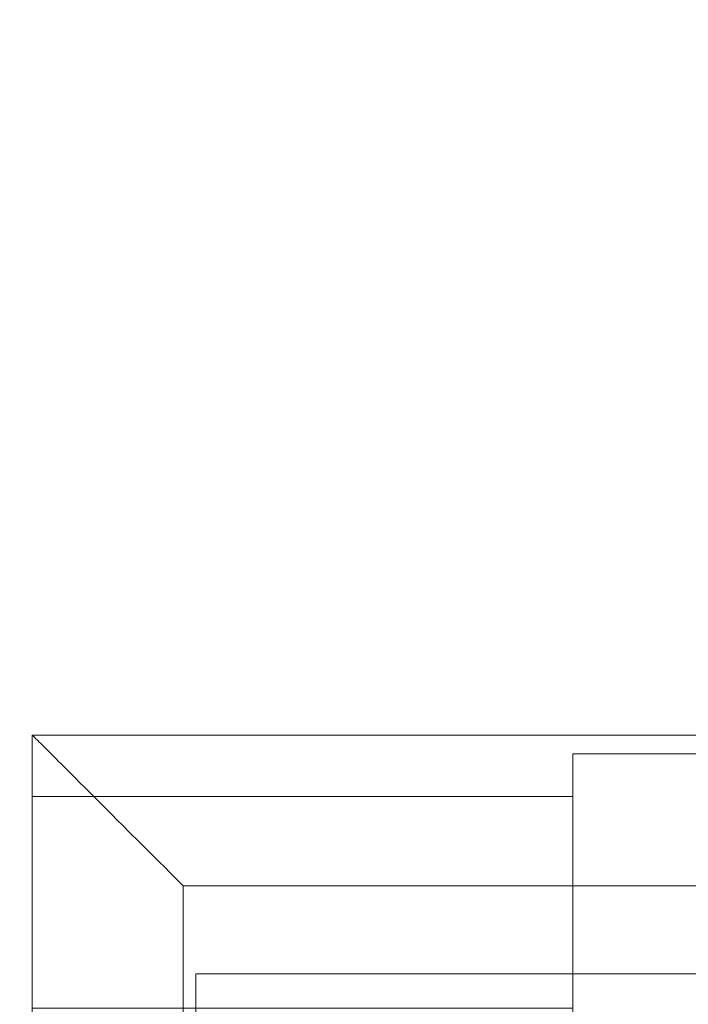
# Model space of a CAD drawing. Header units: inches. Extents: x -412 to -304, y -62 to 18.
# Tile 179 of 256: x -360.16 to -359.11, y -41.63 to -40.09. Entities that reach past the tile are written whole.
import ezdxf

# ---------------------------------------------------------------- set-up
doc = ezdxf.new("R2010")
doc.units = ezdxf.units.IN
doc.header["$LTSCALE"] = 32
doc.header["$MEASUREMENT"] = 0
for name, color, linetype, lineweight in [('Black', 7, 'Continuous', 18), ('DashLine', 7, 'Continuous', 13), ('Drawing', 7, 'Continuous', 18), ('None', 7, 'Continuous', 18), ('SolidLine', 7, 'Continuous', 15), ('TIMotion-Frame', 7, 'Continuous', 18), ('Wood_1-H', 7, 'Continuous', 13)]:
    doc.layers.add(name, color=color, linetype=linetype, lineweight=lineweight)

# ---------------------------------------------------------------- blocks, each defined once
blk = doc.blocks.new('Group-20')
at = {"layer": 'Black'}
for points in [[(-34.5479, 16.5361, 28.9791), (34.5479, 16.5361, 28.9791), (34.5479, -16.5361, 28.9791), (-34.5479, -16.5361, 28.9791)], [(-34.5479, 16.5361, 27.7008), (34.5479, 16.5361, 27.7008), (34.5479, -16.5361, 27.7008), (-34.5479, -16.5361, 27.7008)]]:
    blk.add_3dface(points, dxfattribs=at)
at = {"layer": 'Wood_1-H'}
for points in [[(-35.9649, 17.9531, 28.9988), (35.9649, 17.9531, 28.9988), (35.9649, -17.9531, 28.9988), (-35.9649, -17.9531, 28.9988)], [(-35.9649, 17.9531, 28.9791), (35.9649, 17.9531, 28.9791), (35.9649, -17.9531, 28.9791), (-35.9649, -17.9531, 28.9791)]]:
    blk.add_3dface(points, dxfattribs=at)
blk = doc.blocks.new('MpHtAdjTrough-1095 (3D)')
at = {"layer": 'Black'}
for points in [[(-17.3622, -4.0547, -1.5537), (17.3622, -4.0547, -1.5537), (17.3622, 2.5995, -3.9756), (-17.3622, 2.5995, -3.9756)], [(-17.3622, 2.5917, -4.0365), (17.3622, 2.5917, -4.0365), (17.3622, -4.0751, -1.6099), (-17.3622, -4.0751, -1.6099)]]:
    blk.add_3dface(points, dxfattribs=at)
blk = doc.blocks.new('TL9-Upper (3D)')
at = {"layer": 'TIMotion-Frame'}
for points, invisible_edges in [([(2.0669, 5.8661, -1.1614), (-2.0669, 5.8661, -1.1614), (-1.2206, 5.8366, -1.122), (-0.4332, 5.8366, -1.122)], 10), ([(-2.0669, 5.8661, -1.1614), (-2.0669, 5.7696, -1.0328), (-1.2206, 5.7696, -1.0328), (-1.2206, 5.8366, -1.122)], 8), ([(-2.0669, 5.4986, -1.0963), (-2.0669, 5.7696, -1.0328), (-2.0669, 5.8661, -1.1614), (-2.0669, 5.8659, -1.8898)], 9), ([(-2.0669, 5.8659, -1.8898), (-2.0669, 5.8661, -1.1614), (2.0669, 5.8661, -1.1614), (2.0669, 5.8659, -1.8898)], 8), ([(-2.0669, 5.8659, -1.8898), (-2.0669, 5.4373, -1.1017), (-2.0669, 5.4527, -1.1024)], 9), ([(-2.0669, 5.4527, -1.1024), (-2.0669, 5.4682, -1.1017), (-2.0669, 5.8659, -1.8898)], 10), ([(-2.0669, 5.8659, -1.8898), (-2.0669, 5.4835, -1.0997), (-2.0669, 5.4986, -1.0963)], 9), ([(-2.0669, 5.8659, -1.8898), (-2.0669, 5.422, -1.0997), (-2.0669, 5.4373, -1.1017)], 9), ([(-2.0669, 5.8659, -1.8898), (-2.0669, 5.3779, -1.0858), (-2.0669, 5.3922, -1.0917)], 9), ([(-2.0669, 5.8659, -1.8898), (-2.0669, 5.3511, -1.0703), (-2.0669, 5.3642, -1.0786)], 9), ([(-2.0669, 5.4682, -1.1017), (-2.0669, 5.4835, -1.0997), (-2.0669, 5.8659, -1.8898)], 10), ([(-2.0669, 5.3922, -1.0917), (-2.0669, 5.4069, -1.0963), (-2.0669, 5.8659, -1.8898)], 10), ([(-2.0669, 5.8659, -1.8898), (-2.0669, -1.3386, -1.8898), (-2.0669, 5.3389, -1.0609), (-2.0669, 5.3511, -1.0703)], 10), ([(-2.0669, 5.3642, -1.0786), (-2.0669, 5.3779, -1.0858), (-2.0669, 5.8659, -1.8898)], 10), ([(-2.0669, 5.4069, -1.0963), (-2.0669, 5.422, -1.0997), (-2.0669, 5.8659, -1.8898)], 10), ([(2.0669, 5.8659, -1.8916), (2.0667, 5.8659, -1.8995), (-2.0667, 5.8659, -1.8995), (-2.0669, 5.8659, -1.8916)], 8), ([(-2.0669, 5.8659, -1.8898), (2.0669, 5.8659, -1.8898), (2.0669, 5.8659, -1.8916)], 9), ([(-2.0669, 5.8659, -1.8916), (-2.0669, 5.8659, -1.8898), (2.0669, 5.8659, -1.8916)], 10), ([(-2.0669, -1.3386, -1.8916), (-2.0667, 5.8659, -1.8995), (-2.0666, 5.8658, -1.9013)], 9), ([(-2.0669, -1.3386, -1.8916), (-2.0669, 5.8659, -1.8916), (-2.0667, 5.8659, -1.8995)], 9), ([(-2.0669, 5.8659, -1.8898), (-2.0669, 5.8659, -1.8916), (-2.0669, -1.3386, -1.8916), (-2.0669, -1.3386, -1.8898)], 2), ([(-2.0666, 5.8658, -1.9013), (-2.0659, -1.3386, -1.912), (-2.0669, -1.3386, -1.8916)], 9), ([(-2.0667, 5.8659, -1.8995), (2.0667, 5.8659, -1.8995), (2.0666, 5.8658, -1.9013)], 8), ([(2.0666, 5.8658, -1.9013), (-2.0666, 5.8658, -1.9013), (-2.0667, 5.8659, -1.8995)], 9), ([(-2.0659, -1.3386, -1.912), (-2.0666, 5.8658, -1.9013), (-2.0662, 5.8654, -1.9083)], 9), ([(-2.0662, 5.8654, -1.9083), (-2.0666, 5.8658, -1.9013), (2.0666, 5.8658, -1.9013)], 10), ([(2.0666, 5.8658, -1.9013), (-2.0658, 5.865, -1.912), (-2.0662, 5.8654, -1.9083)], 9), ([(-2.0662, 5.8654, -1.9083), (-2.0658, 5.865, -1.912), (-2.0659, -1.3386, -1.912)], 10), ([(-2.0659, -1.3386, -1.912), (-2.0658, 5.865, -1.912), (-2.0648, 5.864, -1.9212)], 9), ([(-2.0648, 5.864, -1.9212), (-2.0631, -1.3386, -1.9322), (-2.0659, -1.3386, -1.912)], 9), ([(-2.0648, 5.864, -1.9212), (-2.0658, 5.865, -1.912), (2.0666, 5.8658, -1.9013)], 10), ([(2.0666, 5.8658, -1.9013), (2.0658, 5.865, -1.912), (-2.0648, 5.864, -1.9212)], 10), ([(-2.0648, 5.864, -1.9212), (2.0658, 5.865, -1.912), (2.0657, 5.8649, -1.914)], 9), ([(2.0657, 5.8649, -1.914), (2.0647, 5.8639, -1.9212), (-2.0648, 5.864, -1.9212)], 10), ([(-2.0631, -1.3386, -1.9322), (-2.0648, 5.864, -1.9212), (-2.0647, 5.8638, -1.9224)], 9), ([(-2.0647, 5.8638, -1.9224), (-2.0648, 5.864, -1.9212), (2.0647, 5.8639, -1.9212)], 10), ([(2.0647, 5.8639, -1.9212), (-2.063, 5.8622, -1.9322), (-2.0647, 5.8638, -1.9224)], 9), ([(-2.0647, 5.8638, -1.9224), (-2.063, 5.8622, -1.9322), (-2.0631, -1.3386, -1.9322)], 10), ([(-2.063, 5.8622, -1.9322), (2.0647, 5.8639, -1.9212), (2.0638, 5.863, -1.9278)], 9), ([(-2.0631, -1.3386, -1.9322), (-2.063, 5.8622, -1.9322), (-2.0622, 5.8614, -1.9367)], 9), ([(-2.0631, -1.3386, -1.9322), (-2.0622, 5.8614, -1.9367), (-2.0612, 5.8604, -1.9409)], 9), ([(-2.0612, 5.8604, -1.9409), (-2.0586, -1.3386, -1.9521), (-2.0631, -1.3386, -1.9322)], 9), ([(-2.0622, 5.8614, -1.9367), (-2.063, 5.8622, -1.9322), (2.0638, 5.863, -1.9278)], 10), ([(-2.0612, 5.8604, -1.9409), (-2.0622, 5.8614, -1.9367), (2.0638, 5.863, -1.9278)], 10), ([(2.0638, 5.863, -1.9278), (2.063, 5.8622, -1.9322), (-2.0612, 5.8604, -1.9409)], 10), ([(2.063, 5.8622, -1.9322), (2.0613, 5.8605, -1.9409), (-2.0612, 5.8604, -1.9409)], 10), ([(-2.0587, 5.8579, -1.9513), (-2.0612, 5.8604, -1.9409), (2.0613, 5.8605, -1.9409)], 10), ([(-2.0586, -1.3386, -1.9521), (-2.0612, 5.8604, -1.9409), (-2.0587, 5.8579, -1.9513)], 9), ([(2.0613, 5.8605, -1.9409), (-2.0585, 5.8577, -1.9521), (-2.0587, 5.8579, -1.9513)], 9), ([(-2.0587, 5.8579, -1.9513), (-2.0585, 5.8577, -1.9521), (-2.0586, -1.3386, -1.9521)], 10), ([(-2.0586, -1.3386, -1.9521), (-2.0585, 5.8577, -1.9521), (-2.056, 5.8552, -1.9602)], 9), ([(-2.056, 5.8552, -1.9602), (-2.0523, -1.3386, -1.9715), (-2.0586, -1.3386, -1.9521)], 9), ([(-2.0585, 5.8577, -1.9521), (2.0613, 5.8605, -1.9409), (2.0611, 5.8603, -1.9417)], 9), ([(-2.056, 5.8552, -1.9602), (-2.0585, 5.8577, -1.9521), (2.0611, 5.8603, -1.9417)], 10), ([(2.0611, 5.8603, -1.9417), (2.0584, 5.8576, -1.9521), (-2.056, 5.8552, -1.9602)], 10), ([(-2.056, 5.8552, -1.9602), (2.0584, 5.8576, -1.9521), (2.0575, 5.8567, -1.9557)], 9), ([(2.0575, 5.8567, -1.9557), (2.0561, 5.8552, -1.9602), (-2.056, 5.8552, -1.9602)], 10), ([(-2.0523, -1.3386, -1.9715), (-2.056, 5.8552, -1.9602), (-2.0542, 5.8534, -1.9662)], 9), ([(-2.0542, 5.8534, -1.9662), (-2.056, 5.8552, -1.9602), (2.0561, 5.8552, -1.9602)], 10), ([(2.0561, 5.8552, -1.9602), (-2.0522, 5.8514, -1.9715), (-2.0542, 5.8534, -1.9662)], 9), ([(-2.0542, 5.8534, -1.9662), (-2.0522, 5.8514, -1.9715), (-2.0523, -1.3386, -1.9715)], 10), ([(-2.0523, -1.3386, -1.9715), (-2.0522, 5.8514, -1.9715), (-2.0493, 5.8485, -1.979)], 9), ([(-2.0493, 5.8485, -1.979), (-2.0444, -1.3386, -1.9903), (-2.0523, -1.3386, -1.9715)], 9), ([(-2.0522, 5.8514, -1.9715), (2.0561, 5.8552, -1.9602), (2.0529, 5.8521, -1.9698)], 9), ([(-2.0522, 5.8514, -1.9715), (2.0529, 5.8521, -1.9698), (2.0523, 5.8514, -1.9715)], 9), ([(2.0523, 5.8514, -1.9715), (-2.0493, 5.8485, -1.979), (-2.0522, 5.8514, -1.9715)], 9), ([(2.0523, 5.8514, -1.9715), (2.0493, 5.8485, -1.979), (-2.0493, 5.8485, -1.979)], 10), ([(-2.0444, -1.3386, -1.9903), (-2.0493, 5.8485, -1.979), (-2.0485, 5.8477, -1.9812)], 9), ([(-2.0485, 5.8477, -1.9812), (-2.0493, 5.8485, -1.979), (2.0493, 5.8485, -1.979)], 10), ([(2.0493, 5.8485, -1.979), (-2.0443, 5.8435, -1.9903), (-2.0485, 5.8477, -1.9812)], 9), ([(-2.0485, 5.8477, -1.9812), (-2.0443, 5.8435, -1.9903), (-2.0444, -1.3386, -1.9903)], 10), ([(-2.0421, 5.8413, -1.9952), (-2.0443, 5.8435, -1.9903), (2.0493, 5.8485, -1.979)], 10), ([(-2.0421, 5.8413, -1.9952), (2.0493, 5.8485, -1.979), (2.0473, 5.8465, -1.984)], 9), ([(-2.0444, -1.3386, -1.9903), (-2.0443, 5.8435, -1.9903), (-2.0421, 5.8413, -1.9952)], 9), ([(-2.0444, -1.3386, -1.9903), (-2.0421, 5.8413, -1.9952), (-2.041, 5.8402, -1.9972)], 9), ([(-2.041, 5.8402, -1.9972), (-2.035, -1.3386, -2.0084), (-2.0444, -1.3386, -1.9903)], 9), ([(-2.041, 5.8402, -1.9972), (-2.0421, 5.8413, -1.9952), (2.0473, 5.8465, -1.984)], 10), ([(2.0473, 5.8465, -1.984), (2.0443, 5.8435, -1.9903), (-2.041, 5.8402, -1.9972)], 10), ([(2.0443, 5.8435, -1.9903), (2.0411, 5.8402, -1.9972), (-2.041, 5.8402, -1.9972)], 10), ([(-2.041, 5.8402, -1.9972), (-2.035, 5.8341, -2.0084), (-2.035, -1.3386, -2.0084)], 10), ([(-2.035, 5.8341, -2.0084), (-2.041, 5.8402, -1.9972), (2.0411, 5.8402, -1.9972)], 10), ([(-2.0347, 5.8339, -2.0088), (-2.035, 5.8341, -2.0084), (2.0411, 5.8402, -1.9972)], 10), ([(-2.035, -1.3386, -2.0084), (-2.035, 5.8341, -2.0084), (-2.0347, 5.8339, -2.0088)], 9), ([(-2.035, -1.3386, -2.0084), (-2.0347, 5.8339, -2.0088), (-2.0311, 5.8303, -2.0145)], 9), ([(-2.0347, 5.8339, -2.0088), (2.0411, 5.8402, -1.9972), (2.0405, 5.8396, -1.9983)], 9), ([(-2.0311, 5.8303, -2.0145), (-2.0347, 5.8339, -2.0088), (2.0405, 5.8396, -1.9983)], 10), ([(2.0405, 5.8396, -1.9983), (2.0349, 5.834, -2.0083), (-2.0311, 5.8303, -2.0145)], 10), ([(-2.0311, 5.8303, -2.0145), (2.0349, 5.834, -2.0083), (2.0322, 5.8314, -2.0131)], 9), ([(-1.2206, 5.8366, -1.122), (-1.2206, 5.4986, -1.0963), (-1.2206, 5.4835, -1.0997)], 9), ([(-1.2206, 5.4835, -1.0997), (-1.2206, 5.4682, -1.1017), (-1.2206, 5.8366, -1.122)], 10), ([(-1.2206, 5.8366, -1.122), (-1.2206, 5.5413, -1.0786), (-1.2206, 5.5276, -1.0858)], 9), ([(-1.2206, 5.8366, -1.122), (-1.2206, 5.5133, -1.0917), (-1.2206, 5.4986, -1.0963)], 9), ([(-1.2206, 5.8366, -1.122), (-1.2206, 5.7696, -1.0328), (-1.2206, 5.5544, -1.0703), (-1.2206, 5.5413, -1.0786)], 10), ([(-1.2206, 5.5276, -1.0858), (-1.2206, 5.5133, -1.0917), (-1.2206, 5.8366, -1.122)], 10), ([(-1.2206, 5.4682, -1.1017), (-1.2206, 5.4527, -1.1024), (-1.2206, 5.222, -1.122), (-1.2206, 5.8366, -1.122)], 10), ([(-2.0311, 5.8303, -2.0145), (-2.024, -1.3386, -2.0256), (-2.035, -1.3386, -2.0084)], 9), ([(2.0322, 5.8314, -2.0131), (2.0312, 5.8304, -2.0145), (-2.0311, 5.8303, -2.0145)], 10), ([(-2.0248, 5.8239, -2.0244), (-2.0311, 5.8303, -2.0145), (2.0312, 5.8304, -2.0145)], 10), ([(-2.024, -1.3386, -2.0256), (-2.0311, 5.8303, -2.0145), (-2.0248, 5.8239, -2.0244)], 9), ([(2.0312, 5.8304, -2.0145), (-2.0239, 5.8231, -2.0256), (-2.0248, 5.8239, -2.0244)], 9), ([(-2.0248, 5.8239, -2.0244), (-2.0239, 5.8231, -2.0256), (-2.024, -1.3386, -2.0256)], 10), ([(-2.024, -1.3386, -2.0256), (-2.0239, 5.8231, -2.0256), (-2.0198, 5.819, -2.031)], 9), ([(-2.0198, 5.819, -2.031), (-2.0115, -1.3386, -2.0418), (-2.024, -1.3386, -2.0256)], 9), ([(-2.0198, 5.819, -2.031), (-2.0239, 5.8231, -2.0256), (2.0312, 5.8304, -2.0145)], 10), ([(2.0312, 5.8304, -2.0145), (2.0239, 5.8231, -2.0256), (-2.0198, 5.819, -2.031)], 10), ([(-2.0198, 5.819, -2.031), (2.0239, 5.8231, -2.0256), (2.0229, 5.8221, -2.0271)], 9), ([(2.0229, 5.8221, -2.0271), (2.0199, 5.819, -2.031), (-2.0198, 5.819, -2.031)], 10), ([(-2.0115, -1.3386, -2.0418), (-2.0198, 5.819, -2.031), (-2.0129, 5.8121, -2.0401)], 9), ([(-2.0129, 5.8121, -2.0401), (-2.0198, 5.819, -2.031), (2.0199, 5.819, -2.031)], 10), ([(2.0199, 5.819, -2.031), (-2.0114, 5.8106, -2.0417), (-2.0129, 5.8121, -2.0401)], 9), ([(-2.0114, 5.8106, -2.0417), (2.0199, 5.819, -2.031), (2.0116, 5.8108, -2.0417)], 9), ([(-2.0129, 5.8121, -2.0401), (-2.0114, 5.8106, -2.0417), (-2.0115, -1.3386, -2.0418)], 10), ([(-2.0115, -1.3386, -2.0418), (-2.0114, 5.8106, -2.0417), (-2.0072, 5.8064, -2.0464)], 9), ([(-2.0072, 5.8064, -2.0464), (-1.9977, -1.3386, -2.0568), (-2.0115, -1.3386, -2.0418)], 9), ([(2.0116, 5.8108, -2.0417), (2.0115, 5.8107, -2.0418), (-2.0072, 5.8064, -2.0464), (-2.0114, 5.8106, -2.0417)], 10), ([(2.0115, 5.8107, -2.0418), (2.0072, 5.8064, -2.0465), (-2.0072, 5.8064, -2.0464)], 10), ([(-1.9977, -1.3386, -2.0568), (-2.0072, 5.8064, -2.0464), (-1.999, 5.7982, -2.0555)], 9), ([(-1.999, 5.7982, -2.0555), (-2.0072, 5.8064, -2.0464), (2.0072, 5.8064, -2.0465)], 10), ([(2.0072, 5.8064, -2.0465), (-1.9977, 5.7968, -2.0567), (-1.999, 5.7982, -2.0555)], 9), ([(-1.9977, 5.7968, -2.0567), (2.0072, 5.8064, -2.0465), (1.9984, 5.7976, -2.0561)], 9), ([(-2.0669, 5.7874, -0.9217), (-1.2206, 5.7874, -0.9217), (-1.2206, 5.7865, -0.9499), (-2.0669, 5.7865, -0.9499)], 5), ([(-2.0669, 5.7859, -0.8935), (-1.2206, 5.7859, -0.8935), (-1.2206, 5.7874, -0.9217), (-2.0669, 5.7874, -0.9217)], 5), ([(-2.0669, 5.7859, -0.8935), (-2.0669, 5.7874, -0.9217), (-2.0669, 5.6299, -0.9252), (-2.0669, 5.6292, -0.9098)], 10), ([(-2.0669, 5.6292, -0.9406), (-2.0669, 5.6299, -0.9252), (-2.0669, 5.7874, -0.9217), (-2.0669, 5.7865, -0.9499)], 10), ([(-2.0669, 5.7865, -0.9499), (-1.2206, 5.7865, -0.9499), (-1.2206, 5.7832, -0.978), (-2.0669, 5.7832, -0.978)], 5), ([(-2.0669, 5.7865, -0.9499), (-2.0669, 5.7832, -0.978), (-2.0669, 5.6272, -0.956), (-2.0669, 5.6292, -0.9406)], 10), ([(-1.999, 5.7982, -2.0555), (-1.9977, 5.7968, -2.0567), (-1.9977, -1.3386, -2.0568)], 10), ([(-1.9977, 5.7968, -2.0567), (1.9984, 5.7976, -2.0561), (1.9977, 5.7969, -2.0568)], 9), ([(1.9977, 5.7969, -2.0568), (-1.9933, 5.7925, -2.0608), (-1.9977, 5.7968, -2.0567)], 9), ([(-1.9977, -1.3386, -2.0568), (-1.9977, 5.7968, -2.0567), (-1.9933, 5.7925, -2.0608)], 9), ([(-1.9933, 5.7925, -2.0608), (-1.9827, -1.3386, -2.0706), (-1.9977, -1.3386, -2.0568)], 9), ([(1.9977, 5.7969, -2.0568), (1.9933, 5.7925, -2.0608), (-1.9933, 5.7925, -2.0608)], 10), ([(-1.9827, -1.3386, -2.0706), (-1.9933, 5.7925, -2.0608), (-1.9844, 5.7836, -2.0691)], 9), ([(-1.9844, 5.7836, -2.0691), (-1.9933, 5.7925, -2.0608), (1.9933, 5.7925, -2.0608)], 10), ([(1.9933, 5.7925, -2.0608), (-1.9827, 5.7818, -2.0705), (-1.9844, 5.7836, -2.0691)], 9), ([(-1.9827, 5.7818, -2.0705), (1.9933, 5.7925, -2.0608), (1.9833, 5.7824, -2.0701)], 9), ([(-1.2206, 5.7865, -0.9499), (-1.2206, 5.7874, -0.9217), (-1.2206, 5.6299, -0.9252), (-1.2206, 5.6292, -0.9406)], 10), ([(-1.2206, 5.6292, -0.9098), (-1.2206, 5.6299, -0.9252), (-1.2206, 5.7874, -0.9217), (-1.2206, 5.7859, -0.8935)], 10), ([(-1.2206, 5.7832, -0.978), (-1.2206, 5.7865, -0.9499), (-1.2206, 5.6292, -0.9406), (-1.2206, 5.6272, -0.956)], 10), ([(-2.0669, 5.782, -0.8655), (-1.2206, 5.782, -0.8655), (-1.2206, 5.7859, -0.8935), (-2.0669, 5.7859, -0.8935)], 5), ([(-2.0669, 5.6292, -0.9098), (-2.0669, 5.6272, -0.8944), (-2.0669, 5.782, -0.8655), (-2.0669, 5.7859, -0.8935)], 10), ([(-2.0669, 5.7832, -0.978), (-1.2206, 5.7832, -0.978), (-1.2206, 5.7776, -1.0057), (-2.0669, 5.7776, -1.0057)], 5), ([(-2.0669, 5.7832, -0.978), (-2.0669, 5.7776, -1.0057), (-2.0669, 5.6239, -0.9711), (-2.0669, 5.6272, -0.956)], 10), ([(-2.0669, 5.7758, -0.838), (-1.2206, 5.7758, -0.838), (-1.2206, 5.782, -0.8655), (-2.0669, 5.782, -0.8655)], 5), ([(-2.0669, 5.6272, -0.8944), (-2.0669, 5.6239, -0.8793), (-2.0669, 5.7758, -0.838), (-2.0669, 5.782, -0.8655)], 10), ([(-2.0669, 5.7776, -1.0057), (-1.2206, 5.7776, -1.0057), (-1.2206, 5.7696, -1.0328), (-2.0669, 5.7696, -1.0328)], 1), ([(-2.0669, 5.6192, -0.9858), (-2.0669, 5.6239, -0.9711), (-2.0669, 5.7776, -1.0057), (-2.0669, 5.7696, -1.0328)], 10), ([(-2.0669, 5.7673, -0.8111), (-1.2206, 5.7673, -0.8111), (-1.2206, 5.7758, -0.838), (-2.0669, 5.7758, -0.838)], 5), ([(-2.0669, 5.7673, -0.8111), (-2.0669, 5.7758, -0.838), (-2.0669, 5.6239, -0.8793), (-2.0669, 5.6192, -0.8646)], 10), ([(-1.9844, 5.7836, -2.0691), (-1.9827, 5.7818, -2.0705), (-1.9827, -1.3386, -2.0706)], 10), ([(-1.9827, 5.7818, -2.0705), (1.9833, 5.7824, -2.0701), (1.9827, 5.7818, -2.0706)], 9), ([(-1.9827, -1.3386, -2.0706), (-1.9827, 5.7818, -2.0705), (-1.9783, 5.7775, -2.0739)], 9), ([(1.9827, 5.7818, -2.0706), (-1.9783, 5.7775, -2.0739), (-1.9827, 5.7818, -2.0705)], 9), ([(-1.9783, 5.7775, -2.0739), (-1.9665, -1.3386, -2.083), (-1.9827, -1.3386, -2.0706)], 9), ([(1.9827, 5.7818, -2.0706), (1.9783, 5.7775, -2.0739), (-1.9783, 5.7775, -2.0739)], 10), ([(-1.9665, -1.3386, -2.083), (-1.9783, 5.7775, -2.0739), (-1.9684, 5.7675, -2.0817)], 9), ([(-1.9684, 5.7675, -2.0817), (-1.9783, 5.7775, -2.0739), (1.9783, 5.7775, -2.0739)], 10), ([(1.9783, 5.7775, -2.0739), (-1.9665, 5.7656, -2.0829), (-1.9684, 5.7675, -2.0817)], 9), ([(-1.9622, 5.7613, -2.0857), (-1.9665, 5.7656, -2.0829), (1.9783, 5.7775, -2.0739)], 10), ([(1.9783, 5.7775, -2.0739), (1.9665, 5.7657, -2.083), (-1.9622, 5.7613, -2.0857)], 10), ([(-1.2206, 5.6272, -0.8944), (-1.2206, 5.6292, -0.9098), (-1.2206, 5.7859, -0.8935), (-1.2206, 5.782, -0.8655)], 10), ([(-1.2206, 5.6272, -0.956), (-1.2206, 5.6239, -0.9711), (-1.2206, 5.7776, -1.0057), (-1.2206, 5.7832, -0.978)], 10), ([(-1.2206, 5.782, -0.8655), (-1.2206, 5.7758, -0.838), (-1.2206, 5.6239, -0.8793), (-1.2206, 5.6272, -0.8944)], 10), ([(-1.2206, 5.7696, -1.0328), (-1.2206, 5.7776, -1.0057), (-1.2206, 5.6239, -0.9711), (-1.2206, 5.6192, -0.9858)], 10), ([(-1.2206, 5.7758, -0.838), (-1.2206, 5.7673, -0.8111), (-1.2206, 5.6192, -0.8646), (-1.2206, 5.6239, -0.8793)], 10), ([(-2.0669, 5.7696, -1.0328), (-2.0669, 5.6062, -1.0138), (-2.0669, 5.6133, -1.0001)], 9), ([(-2.0669, 5.7696, -1.0328), (-2.0669, 5.578, -1.0505), (-2.0669, 5.5885, -1.0391)], 9), ([(-2.0669, 5.6133, -1.0001), (-2.0669, 5.6192, -0.9858), (-2.0669, 5.7696, -1.0328)], 10), ([(-2.0669, 5.5885, -1.0391), (-2.0669, 5.5979, -1.0268), (-2.0669, 5.7696, -1.0328)], 10), ([(-2.0669, 5.7696, -1.0328), (-2.0669, 5.5276, -1.0858), (-2.0669, 5.5413, -1.0786)], 9), ([(-2.0669, 5.7696, -1.0328), (-2.0669, 5.5666, -1.0609), (-2.0669, 5.578, -1.0505)], 9), ([(-2.0669, 5.5413, -1.0786), (-2.0669, 5.5544, -1.0703), (-2.0669, 5.7696, -1.0328)], 10), ([(-2.0669, 5.5544, -1.0703), (-2.0669, 5.5666, -1.0609), (-2.0669, 5.7696, -1.0328)], 10), ([(-2.0669, 5.7696, -1.0328), (-2.0669, 5.4986, -1.0963), (-2.0669, 5.5133, -1.0917)], 9), ([(-2.0669, 5.5133, -1.0917), (-2.0669, 5.5276, -1.0858), (-2.0669, 5.7696, -1.0328)], 10), ([(-2.0669, 5.5979, -1.0268), (-2.0669, 5.6062, -1.0138), (-2.0669, 5.7696, -1.0328)], 10), ([(-2.0669, 5.7566, -0.7849), (-1.2206, 5.7566, -0.7849), (-1.2206, 5.7673, -0.8111), (-2.0669, 5.7673, -0.8111)], 5), ([(-2.0669, 5.7566, -0.7849), (-2.0669, 5.7673, -0.8111), (-2.0669, 5.6192, -0.8646), (-2.0669, 5.6133, -0.8503)], 10), ([(-2.0669, 5.7437, -0.7598), (-1.2206, 5.7437, -0.7598), (-1.2206, 5.7566, -0.7849), (-2.0669, 5.7566, -0.7849)], 5), ([(-2.0669, 5.6133, -0.8503), (-2.0669, 5.6062, -0.8366), (-2.0669, 5.7437, -0.7598), (-2.0669, 5.7566, -0.7849)], 10), ([(-1.9684, 5.7675, -2.0817), (-1.9665, 5.7656, -2.0829), (-1.9665, -1.3386, -2.083)], 10), ([(-1.9665, -1.3386, -2.083), (-1.9665, 5.7656, -2.0829), (-1.9622, 5.7613, -2.0857)], 9), ([(-1.9622, 5.7613, -2.0857), (-1.9494, -1.3386, -2.094), (-1.9665, -1.3386, -2.083)], 9), ([(-1.9622, 5.7613, -2.0857), (1.9665, 5.7657, -2.083), (1.9657, 5.7649, -2.0836)], 9), ([(1.9657, 5.7649, -2.0836), (1.9622, 5.7614, -2.0858), (-1.9622, 5.7613, -2.0857)], 10), ([(-1.9493, 5.7485, -2.094), (-1.9622, 5.7613, -2.0857), (1.9622, 5.7614, -2.0858)], 10), ([(-1.9622, 5.7613, -2.0857), (-1.9493, 5.7485, -2.094), (-1.9494, -1.3386, -2.094)], 10), ([(-1.9487, 5.7478, -2.0944), (-1.9493, 5.7485, -2.094), (1.9622, 5.7614, -2.0858)], 10), ([(-1.9452, 5.7443, -2.0962), (-1.9487, 5.7478, -2.0944), (1.9622, 5.7614, -2.0858)], 10), ([(1.9622, 5.7614, -2.0858), (1.9493, 5.7484, -2.0939), (-1.9452, 5.7443, -2.0962)], 10), ([(-1.2206, 5.7696, -1.0328), (-1.2206, 5.6062, -1.0138), (-1.2206, 5.5979, -1.0268)], 9), ([(-1.2206, 5.7696, -1.0328), (-1.2206, 5.578, -1.0505), (-1.2206, 5.5666, -1.0609)], 9), ([(-1.2206, 5.5979, -1.0268), (-1.2206, 5.5885, -1.0391), (-1.2206, 5.7696, -1.0328)], 10), ([(-1.2206, 5.5885, -1.0391), (-1.2206, 5.578, -1.0505), (-1.2206, 5.7696, -1.0328)], 10), ([(-1.2206, 5.6192, -0.9858), (-1.2206, 5.6133, -1.0001), (-1.2206, 5.7696, -1.0328)], 10), ([(-1.2206, 5.6133, -1.0001), (-1.2206, 5.6062, -1.0138), (-1.2206, 5.7696, -1.0328)], 10), ([(-1.2206, 5.5666, -1.0609), (-1.2206, 5.5544, -1.0703), (-1.2206, 5.7696, -1.0328)], 10), ([(-1.2206, 5.6133, -0.8503), (-1.2206, 5.6192, -0.8646), (-1.2206, 5.7673, -0.8111), (-1.2206, 5.7566, -0.7849)], 10), ([(-1.2206, 5.7566, -0.7849), (-1.2206, 5.7437, -0.7598), (-1.2206, 5.6062, -0.8366), (-1.2206, 5.6133, -0.8503)], 10), ([(-2.0669, 5.7287, -0.7359), (-1.2206, 5.7287, -0.7359), (-1.2206, 5.7437, -0.7598), (-2.0669, 5.7437, -0.7598)], 5), ([(-2.0669, 5.7287, -0.7359), (-2.0669, 5.7437, -0.7598), (-2.0669, 5.6062, -0.8366), (-2.0669, 5.5979, -0.8236)], 10), ([(-1.9494, -1.3386, -2.094), (-1.9493, 5.7485, -2.094), (-1.9487, 5.7478, -2.0944)], 9), ([(-1.9494, -1.3386, -2.094), (-1.9487, 5.7478, -2.0944), (-1.9452, 5.7443, -2.0962)], 9), ([(-1.9452, 5.7443, -2.0962), (-1.9313, -1.3386, -2.1035), (-1.9494, -1.3386, -2.094)], 9), ([(-1.9452, 5.7443, -2.0962), (1.9493, 5.7484, -2.0939), (1.9464, 5.7455, -2.0957)], 9), ([(1.9464, 5.7455, -2.0957), (1.9452, 5.7444, -2.0963), (-1.9452, 5.7443, -2.0962)], 10), ([(-1.9312, 5.7304, -2.1034), (-1.9452, 5.7443, -2.0962), (1.9452, 5.7444, -2.0963)], 10), ([(-1.9452, 5.7443, -2.0962), (-1.9312, 5.7304, -2.1034), (-1.9313, -1.3386, -2.1035)], 10), ([(-1.9277, 5.7269, -2.1051), (-1.9312, 5.7304, -2.1034), (1.9452, 5.7444, -2.0963)], 10), ([(-1.9274, 5.7265, -2.1053), (-1.9277, 5.7269, -2.1051), (1.9452, 5.7444, -2.0963)], 10), ([(1.9452, 5.7444, -2.0963), (1.9311, 5.7303, -2.1032), (-1.9274, 5.7265, -2.1053)], 10), ([(-1.2206, 5.5979, -0.8236), (-1.2206, 5.6062, -0.8366), (-1.2206, 5.7437, -0.7598), (-1.2206, 5.7287, -0.7359)], 10), ([(-2.0669, 5.7118, -0.7133), (-1.2206, 5.7118, -0.7133), (-1.2206, 5.7287, -0.7359), (-2.0669, 5.7287, -0.7359)], 5), ([(-2.0669, 5.7118, -0.7133), (-2.0669, 5.7287, -0.7359), (-2.0669, 5.5979, -0.8236), (-2.0669, 5.5885, -0.8113)], 10), ([(-1.9313, -1.3386, -2.1035), (-1.9312, 5.7304, -2.1034), (-1.9277, 5.7269, -2.1051)], 9), ([(-1.9313, -1.3386, -2.1035), (-1.9277, 5.7269, -2.1051), (-1.9274, 5.7265, -2.1053)], 9), ([(-1.9274, 5.7265, -2.1053), (-1.9125, -1.3386, -2.1114), (-1.9313, -1.3386, -2.1035)], 9), ([(1.9311, 5.7303, -2.1032), (1.9273, 5.7265, -2.1051), (-1.9274, 5.7265, -2.1053)], 10), ([(-1.9274, 5.7265, -2.1053), (-1.9124, 5.7115, -2.1111), (-1.9125, -1.3386, -2.1114)], 10), ([(-1.9124, 5.7115, -2.1111), (-1.9274, 5.7265, -2.1053), (1.9273, 5.7265, -2.1051)], 10), ([(-1.9124, 5.7115, -2.1111), (1.9273, 5.7265, -2.1051), (1.9237, 5.7228, -2.1069)], 9), ([(-1.2206, 5.7287, -0.7359), (-1.2206, 5.7118, -0.7133), (-1.2206, 5.5885, -0.8113), (-1.2206, 5.5979, -0.8236)], 10), ([(-2.0669, 5.693, -0.6922), (-1.2206, 5.693, -0.6922), (-1.2206, 5.7118, -0.7133), (-2.0669, 5.7118, -0.7133)], 5), ([(-2.0669, 5.5885, -0.8113), (-2.0669, 5.578, -0.7999), (-2.0669, 5.693, -0.6922), (-2.0669, 5.7118, -0.7133)], 10), ([(-1.9125, -1.3386, -2.1114), (-1.9124, 5.7115, -2.1111), (-1.9088, 5.7079, -2.1125)], 9), ([(-1.9124, 5.7115, -2.1111), (1.9237, 5.7228, -2.1069), (1.9124, 5.7115, -2.1111)], 9), ([(1.9124, 5.7115, -2.1111), (-1.9088, 5.7079, -2.1125), (-1.9124, 5.7115, -2.1111)], 9), ([(1.9124, 5.7115, -2.1111), (1.9088, 5.7079, -2.1125), (-1.9088, 5.7079, -2.1125)], 10), ([(-1.2206, 5.578, -0.7999), (-1.2206, 5.5885, -0.8113), (-1.2206, 5.7118, -0.7133), (-1.2206, 5.693, -0.6922)], 10), ([(-1.9088, 5.7079, -2.1125), (-1.893, -1.3386, -2.1176), (-1.9125, -1.3386, -2.1114)], 9), ([(-1.893, -1.3386, -2.1176), (-1.9088, 5.7079, -2.1125), (-1.9054, 5.7046, -2.1139)], 9), ([(-1.9054, 5.7046, -2.1139), (-1.9088, 5.7079, -2.1125), (1.9088, 5.7079, -2.1125)], 10), ([(1.9088, 5.7079, -2.1125), (-1.8929, 5.6921, -2.1173), (-1.9054, 5.7046, -2.1139)], 9), ([(-1.9054, 5.7046, -2.1139), (-1.8929, 5.6921, -2.1173), (-1.893, -1.3386, -2.1176)], 10), ([(-1.8929, 5.6921, -2.1173), (1.9088, 5.7079, -2.1125), (1.9028, 5.702, -2.1147)], 9), ([(-1.8929, 5.6921, -2.1173), (1.9028, 5.702, -2.1147), (1.8929, 5.6921, -2.1172)], 9), ([(-2.0669, 5.6725, -0.6728), (-1.2206, 5.6725, -0.6728), (-1.2206, 5.693, -0.6922), (-2.0669, 5.693, -0.6922)], 5), ([(-2.0669, 5.6725, -0.6728), (-2.0669, 5.693, -0.6922), (-2.0669, 5.578, -0.7999), (-2.0669, 5.5666, -0.7895)], 10), ([(-1.893, -1.3386, -2.1176), (-1.8929, 5.6921, -2.1173), (-1.8896, 5.6888, -2.1182)], 9), ([(-1.8896, 5.6888, -2.1182), (-1.8731, -1.3386, -2.1221), (-1.893, -1.3386, -2.1176)], 9), ([(1.8929, 5.6921, -2.1172), (-1.8896, 5.6888, -2.1182), (-1.8929, 5.6921, -2.1173)], 9), ([(1.8929, 5.6921, -2.1172), (1.8896, 5.6888, -2.1181), (-1.8896, 5.6888, -2.1182)], 10), ([(-1.8731, -1.3386, -2.1221), (-1.8896, 5.6888, -2.1182), (-1.8804, 5.6796, -2.1207)], 9), ([(-1.8804, 5.6796, -2.1207), (-1.8896, 5.6888, -2.1182), (1.8896, 5.6888, -2.1181)], 10), ([(1.8896, 5.6888, -2.1181), (-1.873, 5.6723, -2.1219), (-1.8804, 5.6796, -2.1207)], 9), ([(-1.8804, 5.6796, -2.1207), (-1.873, 5.6723, -2.1219), (-1.8731, -1.3386, -2.1221)], 10), ([(-1.873, 5.6723, -2.1219), (1.8896, 5.6888, -2.1181), (1.876, 5.6752, -2.1216)], 9), ([(-1.2206, 5.693, -0.6922), (-1.2206, 5.6725, -0.6728), (-1.2206, 5.5666, -0.7895), (-1.2206, 5.578, -0.7999)], 10), ([(-2.0669, 5.6504, -0.6552), (-1.2206, 5.6504, -0.6552), (-1.2206, 5.6725, -0.6728), (-2.0669, 5.6725, -0.6728)], 5), ([(-2.0669, 5.5666, -0.7895), (-2.0669, 5.5544, -0.7801), (-2.0669, 5.6504, -0.6552), (-2.0669, 5.6725, -0.6728)], 10), ([(-1.8731, -1.3386, -2.1221), (-1.873, 5.6723, -2.1219), (-1.8701, 5.6693, -2.1224)], 9), ([(-1.8701, 5.6693, -2.1224), (-1.8529, -1.3386, -2.1249), (-1.8731, -1.3386, -2.1221)], 9), ([(-1.873, 5.6723, -2.1219), (1.876, 5.6752, -2.1216), (1.8731, 5.6723, -2.122)], 9), ([(1.8731, 5.6723, -2.122), (-1.8701, 5.6693, -2.1224), (-1.873, 5.6723, -2.1219)], 9), ([(1.8731, 5.6723, -2.122), (1.8701, 5.6693, -2.1224), (-1.8701, 5.6693, -2.1224)], 10), ([(-1.8529, -1.3386, -2.1249), (-1.8701, 5.6693, -2.1224), (-1.8575, 5.6568, -2.1244)], 9), ([(-1.8575, 5.6568, -2.1244), (-1.8701, 5.6693, -2.1224), (1.8701, 5.6693, -2.1224)], 10), ([(1.8701, 5.6693, -2.1224), (-1.8529, 5.6521, -2.1247), (-1.8575, 5.6568, -2.1244)], 9), ([(-1.8503, 5.6495, -2.1249), (-1.8529, 5.6521, -2.1247), (1.8701, 5.6693, -2.1224)], 10), ([(1.8701, 5.6693, -2.1224), (1.8529, 5.6521, -2.1249), (-1.8503, 5.6495, -2.1249)], 10), ([(-1.2206, 5.5544, -0.7801), (-1.2206, 5.5666, -0.7895), (-1.2206, 5.6725, -0.6728), (-1.2206, 5.6504, -0.6552)], 10), ([(-2.0669, 5.6269, -0.6395), (-1.2206, 5.6269, -0.6395), (-1.2206, 5.6504, -0.6552), (-2.0669, 5.6504, -0.6552)], 5), ([(-2.0669, 5.6269, -0.6395), (-2.0669, 5.6504, -0.6552), (-2.0669, 5.5544, -0.7801), (-2.0669, 5.5413, -0.7718)], 10), ([(-1.8575, 5.6568, -2.1244), (-1.8529, 5.6521, -2.1247), (-1.8529, -1.3386, -2.1249)], 10), ([(-1.8529, -1.3386, -2.1249), (-1.8529, 5.6521, -2.1247), (-1.8503, 5.6495, -2.1249)], 9), ([(-1.8503, 5.6495, -2.1249), (-1.8326, -1.3386, -2.126), (-1.8529, -1.3386, -2.1249)], 9), ([(-1.8503, 5.6495, -2.1249), (1.8529, 5.6521, -2.1249), (1.8518, 5.651, -2.125)], 9), ([(1.8518, 5.651, -2.125), (1.8503, 5.6495, -2.1251), (-1.8503, 5.6495, -2.1249)], 10), ([(-1.8503, 5.6495, -2.1249), (-1.8326, 5.6317, -2.1259), (-1.8326, -1.3386, -2.126)], 10), ([(-1.8326, 5.6317, -2.1259), (-1.8503, 5.6495, -2.1249), (1.8503, 5.6495, -2.1251)], 10), ([(-1.8326, 5.6317, -2.1259), (1.8503, 5.6495, -2.1251), (1.8326, 5.6318, -2.1259)], 9), ([(-1.2206, 5.6504, -0.6552), (-1.2206, 5.6269, -0.6395), (-1.2206, 5.5413, -0.7718), (-1.2206, 5.5544, -0.7801)], 10), ([(1.8326, 5.6318, -2.1259), (-1.8307, 5.6299, -2.126), (-1.8326, 5.6317, -2.1259)], 9), ([(-1.8326, -1.3386, -2.126), (-1.8326, 5.6317, -2.1259), (-1.8307, 5.6299, -2.126)], 9), ([(1.8326, 5.6318, -2.1259), (1.8307, 5.6299, -2.126), (-1.8307, 5.6299, -2.126)], 8), ([(-2.0669, 5.6299, -0.9252), (-1.2206, 5.6299, -0.9252), (-1.2206, 5.6292, -0.9098), (-2.0669, 5.6292, -0.9098)], 5), ([(-2.0669, 5.6292, -0.9406), (-1.2206, 5.6292, -0.9406), (-1.2206, 5.6299, -0.9252), (-2.0669, 5.6299, -0.9252)], 5), ([(-2.0669, 5.6292, -0.9098), (-1.2206, 5.6292, -0.9098), (-1.2206, 5.6272, -0.8944), (-2.0669, 5.6272, -0.8944)], 5), ([(-2.0669, 5.6272, -0.956), (-1.2206, 5.6272, -0.956), (-1.2206, 5.6292, -0.9406), (-2.0669, 5.6292, -0.9406)], 5), ([(-2.0669, 5.6272, -0.8944), (-1.2206, 5.6272, -0.8944), (-1.2206, 5.6239, -0.8793), (-2.0669, 5.6239, -0.8793)], 5), ([(-2.0669, 5.6239, -0.9711), (-1.2206, 5.6239, -0.9711), (-1.2206, 5.6272, -0.956), (-2.0669, 5.6272, -0.956)], 5), ([(-2.0669, 5.6022, -0.6258), (-1.2206, 5.6022, -0.6258), (-1.2206, 5.6269, -0.6395), (-2.0669, 5.6269, -0.6395)], 5), ([(-2.0669, 5.5413, -0.7718), (-2.0669, 5.5276, -0.7646), (-2.0669, 5.6022, -0.6258), (-2.0669, 5.6269, -0.6395)], 10), ([(-2.0669, 5.6239, -0.8793), (-1.2206, 5.6239, -0.8793), (-1.2206, 5.6192, -0.8646), (-2.0669, 5.6192, -0.8646)], 5), ([(-2.0669, 5.6192, -0.9858), (-1.2206, 5.6192, -0.9858), (-1.2206, 5.6239, -0.9711), (-2.0669, 5.6239, -0.9711)], 5), ([(-2.0669, 5.6192, -0.8646), (-1.2206, 5.6192, -0.8646), (-1.2206, 5.6133, -0.8503), (-2.0669, 5.6133, -0.8503)], 5), ([(-2.0669, 5.6133, -1.0001), (-1.2206, 5.6133, -1.0001), (-1.2206, 5.6192, -0.9858), (-2.0669, 5.6192, -0.9858)], 5), ([(-1.8307, 5.6299, -2.126), (-1.8307, -1.3386, -2.126), (-1.8326, -1.3386, -2.126)], 8), ([(-1.8307, 5.6299, -2.126), (1.8307, 5.6299, -2.126), (1.8109, 5.4921, -2.126), (-1.8111, 5.4921, -2.126)], 10), ([(-1.8111, 5.4921, -2.126), (-1.8111, -1.3386, -2.126), (-1.8307, -1.3386, -2.126), (-1.8307, 5.6299, -2.126)], 8), ([(-1.2206, 5.6269, -0.6395), (-1.2206, 5.6022, -0.6258), (-1.2206, 5.5276, -0.7646), (-1.2206, 5.5413, -0.7718)], 10), ([(-2.0669, 5.6133, -0.8503), (-1.2206, 5.6133, -0.8503), (-1.2206, 5.6062, -0.8366), (-2.0669, 5.6062, -0.8366)], 5), ([(-2.0669, 5.6062, -1.0138), (-1.2206, 5.6062, -1.0138), (-1.2206, 5.6133, -1.0001), (-2.0669, 5.6133, -1.0001)], 5), ([(-2.0669, 5.6062, -0.8366), (-1.2206, 5.6062, -0.8366), (-1.2206, 5.5979, -0.8236), (-2.0669, 5.5979, -0.8236)], 5), ([(-2.0669, 5.5979, -1.0268), (-1.2206, 5.5979, -1.0268), (-1.2206, 5.6062, -1.0138), (-2.0669, 5.6062, -1.0138)], 5), ([(-2.0669, 5.5765, -0.6143), (-1.2206, 5.5765, -0.6143), (-1.2206, 5.6022, -0.6258), (-2.0669, 5.6022, -0.6258)], 5), ([(-2.0669, 5.5276, -0.7646), (-2.0669, 5.5133, -0.7587), (-2.0669, 5.5765, -0.6143), (-2.0669, 5.6022, -0.6258)], 10), ([(-1.2206, 5.5133, -0.7587), (-1.2206, 5.5276, -0.7646), (-1.2206, 5.6022, -0.6258), (-1.2206, 5.5765, -0.6143)], 10), ([(-2.0669, 5.5979, -0.8236), (-1.2206, 5.5979, -0.8236), (-1.2206, 5.5885, -0.8113), (-2.0669, 5.5885, -0.8113)], 5), ([(-2.0669, 5.5885, -1.0391), (-1.2206, 5.5885, -1.0391), (-1.2206, 5.5979, -1.0268), (-2.0669, 5.5979, -1.0268)], 5), ([(-2.0669, 5.5885, -0.8113), (-1.2206, 5.5885, -0.8113), (-1.2206, 5.578, -0.7999), (-2.0669, 5.578, -0.7999)], 5), ([(-2.0669, 5.578, -1.0505), (-1.2206, 5.578, -1.0505), (-1.2206, 5.5885, -1.0391), (-2.0669, 5.5885, -1.0391)], 5), ([(-2.0669, 5.578, -0.7999), (-1.2206, 5.578, -0.7999), (-1.2206, 5.5666, -0.7895), (-2.0669, 5.5666, -0.7895)], 5), ([(-2.0669, 5.5666, -1.0609), (-1.2206, 5.5666, -1.0609), (-1.2206, 5.578, -1.0505), (-2.0669, 5.578, -1.0505)], 5), ([(-2.0669, 5.5498, -0.6049), (-1.2206, 5.5498, -0.6049), (-1.2206, 5.5765, -0.6143), (-2.0669, 5.5765, -0.6143)], 5), ([(-2.0669, 5.5498, -0.6049), (-2.0669, 5.5765, -0.6143), (-2.0669, 5.5133, -0.7587), (-2.0669, 5.4986, -0.7541)], 10), ([(-1.2206, 5.5765, -0.6143), (-1.2206, 5.5498, -0.6049), (-1.2206, 5.4986, -0.7541), (-1.2206, 5.5133, -0.7587)], 10), ([(-2.0669, 5.5666, -0.7895), (-1.2206, 5.5666, -0.7895), (-1.2206, 5.5544, -0.7801), (-2.0669, 5.5544, -0.7801)], 5), ([(-2.0669, 5.5544, -1.0703), (-1.2206, 5.5544, -1.0703), (-1.2206, 5.5666, -1.0609), (-2.0669, 5.5666, -1.0609)], 5), ([(-2.0669, 5.5544, -0.7801), (-1.2206, 5.5544, -0.7801), (-1.2206, 5.5413, -0.7718), (-2.0669, 5.5413, -0.7718)], 5), ([(-2.0669, 5.5413, -1.0786), (-1.2206, 5.5413, -1.0786), (-1.2206, 5.5544, -1.0703), (-2.0669, 5.5544, -1.0703)], 5), ([(-2.0669, 5.5225, -0.5979), (-1.2206, 5.5225, -0.5979), (-1.2206, 5.5498, -0.6049), (-2.0669, 5.5498, -0.6049)], 5), ([(-2.0669, 5.4986, -0.7541), (-2.0669, 5.4835, -0.7507), (-2.0669, 5.5225, -0.5979), (-2.0669, 5.5498, -0.6049)], 10), ([(-2.0669, 5.5413, -0.7718), (-1.2206, 5.5413, -0.7718), (-1.2206, 5.5276, -0.7646), (-2.0669, 5.5276, -0.7646)], 5), ([(-2.0669, 5.5276, -1.0858), (-1.2206, 5.5276, -1.0858), (-1.2206, 5.5413, -1.0786), (-2.0669, 5.5413, -1.0786)], 5), ([(-1.2206, 5.4835, -0.7507), (-1.2206, 5.4986, -0.7541), (-1.2206, 5.5498, -0.6049), (-1.2206, 5.5225, -0.5979)], 10), ([(-2.0669, 5.5276, -0.7646), (-1.2206, 5.5276, -0.7646), (-1.2206, 5.5133, -0.7587), (-2.0669, 5.5133, -0.7587)], 5), ([(-2.0669, 5.5133, -1.0917), (-1.2206, 5.5133, -1.0917), (-1.2206, 5.5276, -1.0858), (-2.0669, 5.5276, -1.0858)], 5), ([(-2.0669, 5.4946, -0.5932), (-1.2206, 5.4946, -0.5932), (-1.2206, 5.5225, -0.5979), (-2.0669, 5.5225, -0.5979)], 5), ([(-2.0669, 5.4946, -0.5932), (-2.0669, 5.5225, -0.5979), (-2.0669, 5.4835, -0.7507), (-2.0669, 5.4682, -0.7487)], 10), ([(-2.0669, 5.5133, -0.7587), (-1.2206, 5.5133, -0.7587), (-1.2206, 5.4986, -0.7541), (-2.0669, 5.4986, -0.7541)], 5), ([(-2.0669, 5.4986, -1.0963), (-1.2206, 5.4986, -1.0963), (-1.2206, 5.5133, -1.0917), (-2.0669, 5.5133, -1.0917)], 5), ([(-1.2206, 5.5225, -0.5979), (-1.2206, 5.4946, -0.5932), (-1.2206, 5.4682, -0.7487), (-1.2206, 5.4835, -0.7507)], 10), ([(-2.0669, 5.4986, -0.7541), (-1.2206, 5.4986, -0.7541), (-1.2206, 5.4835, -0.7507), (-2.0669, 5.4835, -0.7507)], 5), ([(-2.0669, 5.4835, -1.0997), (-1.2206, 5.4835, -1.0997), (-1.2206, 5.4986, -1.0963), (-2.0669, 5.4986, -1.0963)], 5), ([(-2.0669, 5.4665, -0.5908), (-1.2206, 5.4665, -0.5908), (-1.2206, 5.4946, -0.5932), (-2.0669, 5.4946, -0.5932)], 5), ([(-2.0669, 5.4682, -0.7487), (-2.0669, 5.4527, -0.748), (-2.0669, 5.4665, -0.5908), (-2.0669, 5.4946, -0.5932)], 10), ([(-1.2206, 5.4527, -0.748), (-1.2206, 5.4682, -0.7487), (-1.2206, 5.4946, -0.5932), (-1.2206, 5.4665, -0.5908)], 10), ([(-2.0669, 5.4835, -0.7507), (-1.2206, 5.4835, -0.7507), (-1.2206, 5.4682, -0.7487), (-2.0669, 5.4682, -0.7487)], 5), ([(-2.0669, 5.4682, -1.1017), (-1.2206, 5.4682, -1.1017), (-1.2206, 5.4835, -1.0997), (-2.0669, 5.4835, -1.0997)], 5), ([(-2.0669, 5.4682, -0.7487), (-1.2206, 5.4682, -0.7487), (-1.2206, 5.4527, -0.748), (-2.0669, 5.4527, -0.748)], 5), ([(-2.0669, 5.4527, -1.1024), (-1.2206, 5.4527, -1.1024), (-1.2206, 5.4682, -1.1017), (-2.0669, 5.4682, -1.1017)], 5), ([(-2.0669, 5.4382, -0.5909), (-1.2206, 5.4382, -0.5909), (-1.2206, 5.4665, -0.5908), (-2.0669, 5.4665, -0.5908)], 4), ([(-2.0669, 5.4382, -0.5909), (-2.0669, 5.4665, -0.5908), (-2.0669, 5.4527, -0.748), (-2.0669, 5.4373, -0.7487)], 10), ([(-1.2206, 5.4665, -0.5908), (-1.2206, 5.4382, -0.5909), (-1.2206, 5.4373, -0.7487), (-1.2206, 5.4527, -0.748)], 10), ([(-2.0669, 5.4527, -0.748), (-1.2206, 5.4527, -0.748), (-1.2206, 5.4373, -0.7487), (-2.0669, 5.4373, -0.7487)], 5), ([(-2.0669, 5.4373, -1.1017), (-1.2206, 5.4373, -1.1017), (-1.2206, 5.4527, -1.1024), (-2.0669, 5.4527, -1.1024)], 5), ([(-1.2206, 5.222, -1.122), (-1.2206, 5.4527, -1.1024), (-1.2206, 5.4373, -1.1017)], 9)]:
    blk.add_3dface(points, dxfattribs=dict(at, invisible_edges=invisible_edges))
for points in [[(-1.2206, 5.8366, -1.122), (-1.2206, 5.222, -1.122), (-0.4332, 5.222, -1.122), (-0.4332, 5.8366, -1.122)], [(-1.8111, 5.4921, -2.2835), (-1.8111, 5.4921, -2.126), (1.8109, 5.4921, -2.126), (1.8109, 5.4921, -2.2835)], [(-1.8111, -1.3386, -2.2835), (-1.8111, -1.3386, -2.126), (-1.8111, 5.4921, -2.126), (-1.8111, 5.4921, -2.2835)], [(-1.8111, -1.3386, -2.2835), (-1.8111, 5.4921, -2.2835), (1.8109, 5.4921, -2.2835), (1.8109, -1.3386, -2.2835)]]:
    blk.add_3dface(points, dxfattribs=at)
blk = doc.blocks.new('TEK04-Frame (3D)')
at = {"layer": 'DashLine', "color": 7, "rotation": 270}
blk.add_blockref('TL9-Upper (3D)', (-0.0195, 0, 0.2165), dxfattribs=at)
blk = doc.blocks.new('Group-23')
at = {"layer": 'None'}
blk.add_blockref('Group-20', (0, 0), dxfattribs=at)
at = {"layer": 'SolidLine', "color": 7}
blk.add_blockref('MpHtAdjTrough-1095 (3D)', (0, 0, 27.7008), dxfattribs=at)
at = {"layer": 'SolidLine', "color": 7, "rotation": 180}
blk.add_blockref('TEK04-Frame (3D)', (21.5551, 0, 27.7008), dxfattribs=at)
blk = doc.blocks.new('MP Ht Adju Rect Table (3D)')
at = {"layer": 'None'}
blk.add_blockref('Group-23', (0, 0), dxfattribs=at)
at = {"layer": 'Drawing', "color": 0, "flags": 1}
for tag in ['Tag', 'Catalog', 'Option1', 'Option2', 'Option3', 'Option4', 'Option5', 'Option6', 'Option7', 'Option8', 'Option9', 'Option10', 'Option11', 'Option12', 'Custom', 'FinishGroup', 'Discount', 'Item2', 'Item3', 'Item6', 'Item9', 'Item10', 'Item12', 'Item13', 'Item16', 'Item19', 'Item20', 'Item21', 'Item22', 'Item23', 'Item24', 'Item25', 'Item8', 'Item18', 'Item1', 'Item4', 'Item5', 'Item7', 'Item11', 'Item14', 'Item15', 'Item17']:
    blk.add_attdef(tag, (-16.6066, -46.5306), '', height=0.00709, dxfattribs=at)

msp = doc.modelspace()

# ---------------------------------------------------------------- block references
at = {"layer": 'Drawing', "rotation": 270}
msp.add_blockref('MP Ht Adju Rect Table (3D)', (-358.0728, -25.5031), dxfattribs=at)

doc.saveas('drawing.dxf')
